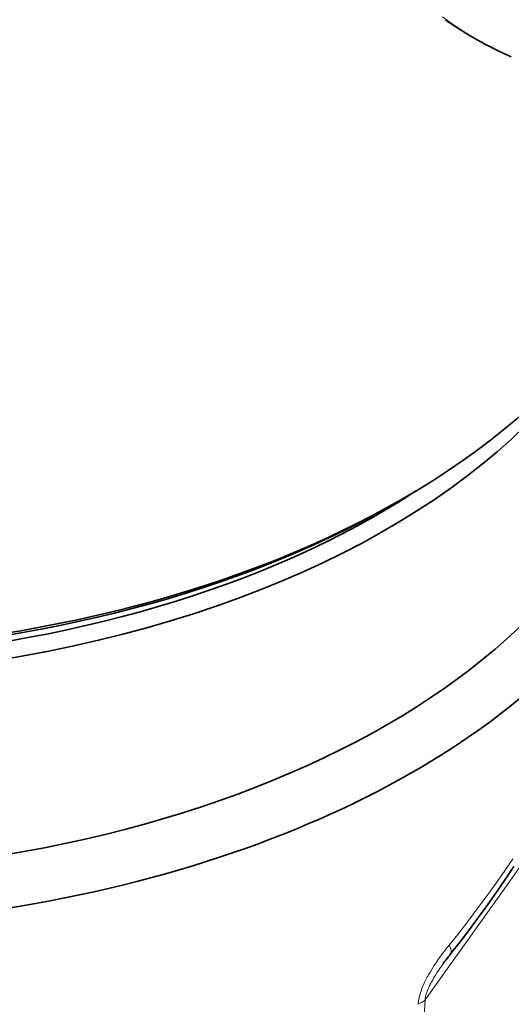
# Model space of a CAD drawing. Extents: x -922 to 7836, y -4841 to 1297.
# Tile 23 of 89: x 4809 to 4856, y -4713 to -4618. Entities that reach past the tile are written whole.
import ezdxf

# ---------------------------------------------------------------- set-up
doc = ezdxf.new("R2010")
doc.units = 0

msp = doc.modelspace()

# ---------------------------------------------------------------- linework, layer by layer
at = {"color": 7, "lineweight": 35}
msp.add_line((4845.518066, -4664.383301), (4844.811035, -4664.791504), dxfattribs=at)
at = {"color": 7, "lineweight": 13}
for points in [[(4856.036621, -4621.875), (4855.335938, -4621.56543), (4854.643555, -4621.239258), (4853.959961, -4620.896484), (4853.285156, -4620.537109), (4852.619629, -4620.161133), (4851.962891, -4619.768555), (4851.315918, -4619.360352), (4850.678711, -4618.935547), (4850.050781, -4618.494629), (4849.433105, -4618.037598)], [(4868.105469, -4683.583984), (4867.35498, -4684.712402), (4866.604004, -4685.82959), (4865.812988, -4686.990234), (4865.021484, -4688.137695), (4864.22998, -4689.273926), (4863.438477, -4690.402344), (4862.645996, -4691.525879), (4861.062012, -4693.760742), (4858.686523, -4697.097656), (4855.178711, -4702.020508), (4849.906738, -4709.41748), (4847.762695, -4712.425293)], [(4856.189453, -4698.898926), (4855.385254, -4700.077637), (4854.564453, -4701.25), (4853.726563, -4702.416016), (4852.87207, -4703.575684), (4851.956543, -4704.786621), (4851.023438, -4705.989746), (4850.072754, -4707.185059)], [(4850.072754, -4707.185059), (4849.771484, -4707.564453), (4849.622559, -4707.756836), (4849.474609, -4707.95166), (4849.254883, -4708.247559), (4849.038086, -4708.549316), (4848.824219, -4708.85791), (4848.71875, -4709.014648), (4848.614746, -4709.172852), (4848.441406, -4709.444336), (4848.272461, -4709.721191), (4848.18457, -4709.870117), (4848.098633, -4710.020996), (4848.023438, -4710.155762), (4847.950195, -4710.291504), (4847.817871, -4710.547852), (4847.753906, -4710.677734), (4847.691895, -4710.80957), (4847.611328, -4710.986816), (4847.534668, -4711.166016), (4847.462402, -4711.347656), (4847.38623, -4711.554688), (4847.316895, -4711.763672), (4847.28418, -4711.870605), (4847.253906, -4711.978027), (4847.226563, -4712.08252), (4847.201172, -4712.187012), (4847.166016, -4712.354004), (4847.136719, -4712.521484), (4847.114746, -4712.688477), (4847.100586, -4712.854492)], [(4849.489258, -4708.974121), (4849.263672, -4709.295898), (4849.152344, -4709.458984), (4849.04248, -4709.623535), (4848.898438, -4709.845215), (4848.757324, -4710.069336), (4848.620117, -4710.296387), (4848.470215, -4710.556641), (4848.397461, -4710.688477), (4848.327148, -4710.821289), (4848.236328, -4711), (4848.149414, -4711.180176), (4848.068359, -4711.362305), (4847.994141, -4711.543945), (4847.959473, -4711.634766), (4847.926758, -4711.725586), (4847.887207, -4711.84668), (4847.851563, -4711.966797), (4847.820313, -4712.086426), (4847.79541, -4712.20166), (4847.775879, -4712.314941), (4847.762207, -4712.425781)], [(4843.402344, -4793.946289), (4844.158691, -4778.568848), (4844.942871, -4763.148926), (4845.34668, -4755.421875), (4845.759766, -4747.683105), (4846.402344, -4735.943359), (4847.068848, -4724.193359), (4847.762695, -4712.425293)]]:
    msp.add_lwpolyline(points, dxfattribs=at)
at = {"color": 7, "lineweight": 35}
msp.add_lwpolyline([(4850.220703, -4708.003906), (4851.129883, -4706.84082), (4852.024902, -4705.666992), (4852.905762, -4704.481934), (4853.771973, -4703.286621), (4854.624023, -4702.081055), (4855.461914, -4700.865234), (4856.285645, -4699.639648)], dxfattribs=at)
for centre, radius, start, end in [((4869.254883, -4590.904297), 33.673534, 234.522444, 246.887436), ((4869.183105, -4723.066895), 24.216847, 141.53839, 144.412698)]:
    msp.add_arc(centre, radius, start, end, dxfattribs=at)
for centre, major_axis, ratio, start_param, end_param in [((4784, -4628.865723), (87.75, 1.298828), 0.577182, 5.480698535, 6.26313304), ((4784, -4632.540039), (-85, 0), 0.57735, 0.923809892, 2.820882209), ((4784, -4651.319336), (-85, 0), 0.57735, 6.283156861, 9.424749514), ((4784, -4631.578125), (-83.822266, 0), 0.57735, 0.935073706, 2.419334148), ((4784, -4654.310059), (-88.662598, 0), 0.57735, 0.838211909, 2.941531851), ((4783.999512, -4628.865234), (87.015625, 0.025879), 0.577353, 4.071279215, 5.49744399), ((4784, -4629.681152), (86.000488, 0), 0.577359, 4.087984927, 5.497779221)]:
    msp.add_ellipse(centre, major_axis=major_axis, ratio=ratio, start_param=start_param, end_param=end_param, dxfattribs=at)
at = {"color": 7, "lineweight": 13}
for centre, major_axis, ratio, start_param, end_param in [((4847.868164, -4706.14209), (2.352051, -1.862305), 0.300349, 6.283184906, 6.940035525), ((4845.000977, -4711.748535), (2.994629, -0.180176), 0.470073, 5.5172155, 5.913358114)]:
    msp.add_ellipse(centre, major_axis=major_axis, ratio=ratio, start_param=start_param, end_param=end_param, dxfattribs=at)

doc.saveas('drawing.dxf')
